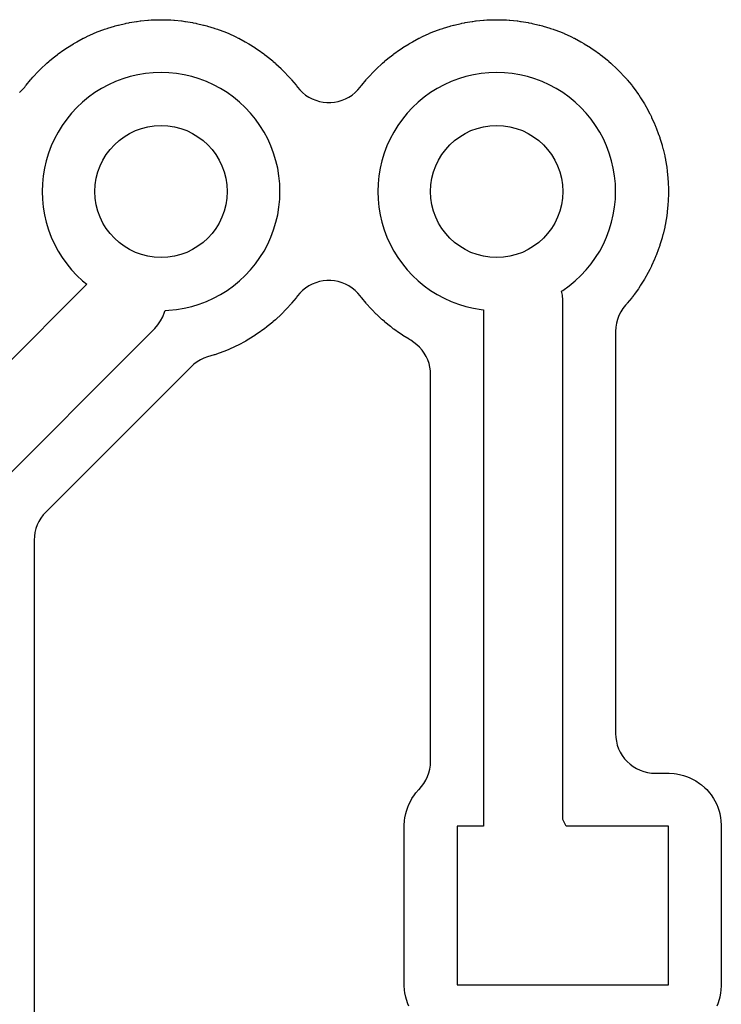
# Model space of a CAD drawing. Header units: millimetres. Extents: x 0 to 200, y 0 to 150.
# Tile 26 of 36: x 17.39 to 22.7, y 86.87 to 94.32. Entities that reach past the tile are written whole.
import ezdxf

# ---------------------------------------------------------------- set-up
doc = ezdxf.new("R2010")
doc.units = ezdxf.units.MM
for name, color, linetype in [('COPPER_KEEP_ref', 8, 'Continuous'), ('COPPER_REMOVE', 3, 'Continuous'), ('DRILL_1.0', 4, 'Continuous')]:
    doc.layers.add(name, color=color, linetype=linetype)

msp = doc.modelspace()

# ---------------------------------------------------------------- linework, layer by layer
at = {"layer": 'COPPER_KEEP_ref'}
for points in [[(17.3886, 93.771), (17.4093, 93.7911), (17.428, 93.8132), (17.4353, 93.8227), (17.4383, 93.8265), (17.4726, 93.8683), (17.4758, 93.872), (17.4898, 93.888), (17.4931, 93.8916), (17.53, 93.931), (17.5334, 93.9346), (17.5484, 93.9496), (17.552, 93.953), (17.5914, 93.9899), (17.595, 93.9932), (17.611, 94.0072), (17.6147, 94.0104), (17.6565, 94.0447), (17.6603, 94.0477), (17.6772, 94.0607), (17.6811, 94.0636), (17.725, 94.095), (17.729, 94.0978), (17.7467, 94.1096), (17.7508, 94.1123), (17.7967, 94.1408), (17.8009, 94.1433), (17.8193, 94.154), (17.8236, 94.1563), (17.8712, 94.1818), (17.8756, 94.184), (17.8947, 94.1934), (17.8991, 94.1955), (17.9483, 94.2178), (17.9528, 94.2198), (17.9724, 94.2279), (17.977, 94.2297), (18.0275, 94.2487), (18.0321, 94.2504), (18.0523, 94.2572), (18.0569, 94.2587), (18.1086, 94.2744), (18.1133, 94.2757), (18.1339, 94.2812), (18.1386, 94.2824), (18.1912, 94.2947), (18.196, 94.2957), (18.2169, 94.2999), (18.2217, 94.3008), (18.2749, 94.3096), (18.2798, 94.3103), (18.3009, 94.3131), (18.3058, 94.3136), (18.3595, 94.3189), (18.3644, 94.3193), (18.3856, 94.3207), (18.3905, 94.3209), (18.4445, 94.3227), (18.4494, 94.3228), (18.4706, 94.3228), (18.4755, 94.3227), (18.5295, 94.3209), (18.5344, 94.3207), (18.5556, 94.3193), (18.5605, 94.3189), (18.6142, 94.3136), (18.6191, 94.3131), (18.6402, 94.3103), (18.6451, 94.3096), (18.6983, 94.3008), (18.7031, 94.2999), (18.724, 94.2957), (18.7288, 94.2947), (18.7814, 94.2824), (18.7861, 94.2812), (18.8067, 94.2757), (18.8114, 94.2744), (18.8631, 94.2587), (18.8677, 94.2572), (18.8879, 94.2504), (18.8925, 94.2487), (18.943, 94.2297), (18.9476, 94.2279), (18.9672, 94.2198), (18.9717, 94.2178), (19.0209, 94.1955), (19.0253, 94.1934), (19.0444, 94.184), (19.0488, 94.1818), (19.0964, 94.1563), (19.1007, 94.154), (19.1191, 94.1433), (19.1233, 94.1408), (19.1692, 94.1123), (19.1733, 94.1096), (19.191, 94.0978), (19.195, 94.095), (19.2389, 94.0636), (19.2428, 94.0607), (19.2597, 94.0477), (19.2635, 94.0447), (19.3053, 94.0104), (19.309, 94.0072), (19.325, 93.9932), (19.3286, 93.9899), (19.368, 93.953), (19.3716, 93.9496), (19.3866, 93.9346), (19.39, 93.931), (19.4269, 93.8916), (19.4302, 93.888), (19.4442, 93.872), (19.4474, 93.8683), (19.4817, 93.8265), (19.4847, 93.8227), (19.492, 93.8132), (19.5107, 93.7911), (19.5314, 93.771), (19.554, 93.7529), (19.5782, 93.7371), (19.6038, 93.7237), (19.6306, 93.7128), (19.6584, 93.7045), (19.6867, 93.699), (19.7155, 93.6962), (19.7445, 93.6962), (19.7733, 93.699), (19.8016, 93.7045), (19.8294, 93.7128), (19.8562, 93.7237), (19.8818, 93.7371), (19.906, 93.7529), (19.9286, 93.771), (19.9493, 93.7911), (19.968, 93.8132), (19.9753, 93.8227), (19.9783, 93.8265), (20.0126, 93.8683), (20.0158, 93.872), (20.0298, 93.888), (20.0331, 93.8916), (20.07, 93.931), (20.0734, 93.9346), (20.0884, 93.9496), (20.092, 93.953), (20.1314, 93.9899), (20.135, 93.9932), (20.151, 94.0072), (20.1547, 94.0104), (20.1965, 94.0447), (20.2003, 94.0477), (20.2172, 94.0607), (20.2211, 94.0636), (20.265, 94.095), (20.269, 94.0978), (20.2867, 94.1096), (20.2908, 94.1123), (20.3367, 94.1408), (20.3409, 94.1433), (20.3593, 94.154), (20.3636, 94.1563), (20.4112, 94.1818), (20.4156, 94.184), (20.4347, 94.1934), (20.4391, 94.1955), (20.4883, 94.2178), (20.4928, 94.2198), (20.5124, 94.2279), (20.517, 94.2297), (20.5675, 94.2487), (20.5721, 94.2504), (20.5923, 94.2572), (20.5969, 94.2587), (20.6486, 94.2744), (20.6533, 94.2757), (20.6739, 94.2812), (20.6786, 94.2824), (20.7312, 94.2947), (20.736, 94.2957), (20.7569, 94.2999), (20.7617, 94.3008), (20.8149, 94.3096), (20.8198, 94.3103), (20.8409, 94.3131), (20.8458, 94.3136), (20.8995, 94.3189), (20.9044, 94.3193), (20.9256, 94.3207), (20.9305, 94.3209), (20.9845, 94.3227), (20.9894, 94.3228), (21.0106, 94.3228), (21.0155, 94.3227), (21.0695, 94.3209), (21.0744, 94.3207), (21.0956, 94.3193), (21.1005, 94.3189), (21.1542, 94.3136), (21.1591, 94.3131), (21.1802, 94.3103), (21.1851, 94.3096), (21.2383, 94.3008), (21.2431, 94.2999), (21.264, 94.2957), (21.2688, 94.2947), (21.3214, 94.2824), (21.3261, 94.2812), (21.3467, 94.2757), (21.3514, 94.2744), (21.4031, 94.2587), (21.4077, 94.2572), (21.4279, 94.2504), (21.4325, 94.2487), (21.483, 94.2297), (21.4876, 94.2279), (21.5072, 94.2198), (21.5117, 94.2178), (21.5609, 94.1955), (21.5653, 94.1934), (21.5844, 94.184), (21.5888, 94.1818), (21.6364, 94.1563), (21.6407, 94.154), (21.6591, 94.1433), (21.6633, 94.1408), (21.7092, 94.1123), (21.7133, 94.1096), (21.731, 94.0978), (21.735, 94.095), (21.7789, 94.0636), (21.7828, 94.0607), (21.7997, 94.0477), (21.8035, 94.0447), (21.8453, 94.0104), (21.849, 94.0072), (21.865, 93.9932), (21.8686, 93.9899), (21.908, 93.953), (21.9116, 93.9496), (21.9266, 93.9346), (21.93, 93.931), (21.9669, 93.8916), (21.9702, 93.888), (21.9842, 93.872), (21.9874, 93.8683), (22.0217, 93.8265), (22.0247, 93.8227), (22.0377, 93.8058), (22.0406, 93.8019), (22.072, 93.758), (22.0748, 93.754), (22.0866, 93.7363), (22.0893, 93.7322), (22.1178, 93.6863), (22.1203, 93.6821), (22.131, 93.6637), (22.1333, 93.6594), (22.1588, 93.6118), (22.161, 93.6074), (22.1704, 93.5883), (22.1725, 93.5839), (22.1948, 93.5347), (22.1968, 93.5302), (22.2049, 93.5106), (22.2067, 93.506), (22.2257, 93.4555), (22.2274, 93.4509), (22.2342, 93.4307), (22.2357, 93.4261), (22.2514, 93.3744), (22.2527, 93.3697), (22.2582, 93.3491), (22.2594, 93.3444), (22.2717, 93.2918), (22.2727, 93.287), (22.2769, 93.2661), (22.2778, 93.2613), (22.2866, 93.2081), (22.2873, 93.2032), (22.2901, 93.1821), (22.2906, 93.1772), (22.2959, 93.1235), (22.2963, 93.1186), (22.2977, 93.0974), (22.2979, 93.0925), (22.2997, 93.0385), (22.2998, 93.0336), (22.2998, 93.0124), (22.2997, 93.0075), (22.2979, 92.9535), (22.2977, 92.9486), (22.2963, 92.9274), (22.2959, 92.9225), (22.2906, 92.8688), (22.2901, 92.8639), (22.2873, 92.8428), (22.2866, 92.8379), (22.2778, 92.7847), (22.2769, 92.7799), (22.2727, 92.759), (22.2717, 92.7542), (22.2594, 92.7016), (22.2582, 92.6969), (22.2527, 92.6763), (22.2514, 92.6716), (22.2357, 92.6199), (22.2342, 92.6153), (22.2274, 92.5951), (22.2257, 92.5905), (22.2067, 92.54), (22.2049, 92.5354), (22.1968, 92.5158), (22.1948, 92.5113), (22.1725, 92.4621), (22.1704, 92.4577), (22.161, 92.4386), (22.1588, 92.4342), (22.1333, 92.3866), (22.131, 92.3823), (22.1203, 92.3639), (22.1178, 92.3597), (22.0893, 92.3138), (22.0866, 92.3097), (22.0748, 92.292), (22.072, 92.288), (22.0406, 92.2441), (22.0377, 92.2402), (22.0247, 92.2233), (22.0217, 92.2195), (21.9874, 92.1777), (21.9842, 92.174), (21.9744, 92.1628), (21.9553, 92.1386), (21.9388, 92.1126), (21.925, 92.085), (21.9142, 92.0561), (21.9063, 92.0263), (21.9016, 91.9958), (21.9, 91.965), (21.9, 88.923), (21.9014, 88.8936), (21.9058, 88.8645), (21.9129, 88.8359), (21.9228, 88.8082), (21.9354, 88.7816), (21.9506, 88.7563), (21.9681, 88.7327), (21.9879, 88.7109), (22.0097, 88.6911), (22.0333, 88.6736), (22.0586, 88.6584), (22.0852, 88.6458), (22.1129, 88.6359), (22.1415, 88.6288), (22.1706, 88.6244), (22.2, 88.623), (22.2951, 88.623), (22.3049, 88.6227), (22.3424, 88.6202), (22.3618, 88.6177), (22.3939, 88.6113), (22.4128, 88.6062), (22.4438, 88.5957), (22.4619, 88.5882), (22.4912, 88.5738), (22.5082, 88.564), (22.5353, 88.5458), (22.5509, 88.5339), (22.5755, 88.5123), (22.5893, 88.4985), (22.5893, 88.4985), (22.6109, 88.4739), (22.6228, 88.4583), (22.641, 88.4312), (22.6508, 88.4142), (22.6652, 88.3849), (22.6727, 88.3668), (22.6832, 88.3358), (22.6883, 88.3169), (22.6947, 88.2848), (22.6972, 88.2654), (22.6997, 88.2279), (22.7, 88.2181), (22.7, 87.0279), (22.6997, 87.0181), (22.6972, 86.9806), (22.6947, 86.9612), (22.6883, 86.9291), (22.6832, 86.9102), (22.6727, 86.8792), (22.6652, 86.8611)], [(17.1, 90.6757), (18.4121, 91.9879), (18.436, 92.0148), (18.4564, 92.0443), (18.4732, 92.0761), (18.4861, 92.1096), (18.4906, 92.124), (18.5189, 92.1249), (18.5775, 92.1307), (18.6356, 92.1403), (18.6929, 92.1537), (18.7493, 92.1708), (18.8044, 92.1915), (18.8581, 92.2158), (18.91, 92.2436), (18.96, 92.2747), (19.0079, 92.309), (19.0534, 92.3463), (19.0964, 92.3866), (19.1367, 92.4296), (19.174, 92.4751), (19.2083, 92.523), (19.2394, 92.573), (19.2672, 92.6249), (19.2915, 92.6786), (19.3122, 92.7337), (19.3293, 92.7901), (19.3427, 92.8474), (19.3523, 92.9055), (19.3581, 92.9641), (19.36, 93.023), (19.3581, 93.0819), (19.3523, 93.1405), (19.3427, 93.1986), (19.3293, 93.2559), (19.3122, 93.3123), (19.2915, 93.3674), (19.2672, 93.4211), (19.2394, 93.473), (19.2083, 93.523), (19.174, 93.5709), (19.1367, 93.6164), (19.0964, 93.6594), (19.0534, 93.6997), (19.0079, 93.737), (18.96, 93.7713), (18.91, 93.8024), (18.8581, 93.8302), (18.8044, 93.8545), (18.7493, 93.8752), (18.6929, 93.8923), (18.6356, 93.9057), (18.5775, 93.9153), (18.5189, 93.9211), (18.46, 93.923), (18.4011, 93.9211), (18.3425, 93.9153), (18.2844, 93.9057), (18.2271, 93.8923), (18.1707, 93.8752), (18.1156, 93.8545), (18.0619, 93.8302), (18.01, 93.8024), (17.96, 93.7713), (17.9121, 93.737), (17.8666, 93.6997), (17.8236, 93.6594), (17.7833, 93.6164), (17.746, 93.5709), (17.7117, 93.523), (17.6806, 93.473), (17.6528, 93.4211), (17.6285, 93.3674), (17.6078, 93.3123), (17.5907, 93.2559), (17.5773, 93.1986), (17.5677, 93.1405), (17.5619, 93.0819), (17.56, 93.023), (17.5619, 92.9641), (17.5677, 92.9055), (17.5773, 92.8474), (17.5907, 92.7901), (17.6078, 92.7337), (17.6285, 92.6786), (17.6528, 92.6249), (17.6806, 92.573), (17.7117, 92.523), (17.746, 92.4751), (17.7833, 92.4296), (17.8236, 92.3866), (17.8666, 92.3463), (17.8971, 92.3213), (16.5879, 91.0121)], [(20.3348, 86.8611), (20.3273, 86.8792), (20.3168, 86.9102), (20.3117, 86.9291), (20.3053, 86.9612), (20.3028, 86.9806), (20.3003, 87.0181), (20.3, 87.0279), (20.3, 88.2181), (20.3003, 88.2279), (20.3028, 88.2654), (20.3053, 88.2848), (20.3117, 88.3169), (20.3168, 88.3358), (20.3273, 88.3668), (20.3348, 88.3849), (20.3492, 88.4142), (20.359, 88.4312), (20.3772, 88.4583), (20.3891, 88.4739), (20.4107, 88.4985), (20.4121, 88.4999), (20.4319, 88.5217), (20.4494, 88.5454), (20.4646, 88.5706), (20.4772, 88.5972), (20.4871, 88.625), (20.4942, 88.6535), (20.4986, 88.6826), (20.5, 88.712), (20.5, 91.6376), (20.4986, 91.6661), (20.4946, 91.6944), (20.4878, 91.7221), (20.4785, 91.7491), (20.4667, 91.7751), (20.4524, 91.7998), (20.4358, 91.8231), (20.4171, 91.8446), (20.3965, 91.8643), (20.374, 91.882), (20.35, 91.8974), (20.3409, 91.9027), (20.3367, 91.9052), (20.2908, 91.9337), (20.2867, 91.9364), (20.269, 91.9482), (20.265, 91.951), (20.2211, 91.9824), (20.2172, 91.9853), (20.2003, 91.9983), (20.1965, 92.0013), (20.1547, 92.0356), (20.151, 92.0388), (20.135, 92.0528), (20.1314, 92.0561), (20.092, 92.093), (20.0884, 92.0964), (20.0734, 92.1114), (20.07, 92.115), (20.0331, 92.1544), (20.0298, 92.158), (20.0158, 92.174), (20.0126, 92.1777), (19.9783, 92.2195), (19.9753, 92.2233), (19.968, 92.2328), (19.9493, 92.2549), (19.9286, 92.275), (19.906, 92.2931), (19.8818, 92.3089), (19.8562, 92.3223), (19.8294, 92.3332), (19.8016, 92.3415), (19.7733, 92.347), (19.7445, 92.3498), (19.7155, 92.3498), (19.6867, 92.347), (19.6584, 92.3415), (19.6306, 92.3332), (19.6038, 92.3223), (19.5782, 92.3089), (19.554, 92.2931), (19.5314, 92.275), (19.5107, 92.2549), (19.492, 92.2328), (19.4847, 92.2233), (19.4817, 92.2195), (19.4474, 92.1777), (19.4442, 92.174), (19.4302, 92.158), (19.4269, 92.1544), (19.39, 92.115), (19.3866, 92.1114), (19.3716, 92.0964), (19.368, 92.093), (19.3286, 92.0561), (19.325, 92.0528), (19.309, 92.0388), (19.3053, 92.0356), (19.2635, 92.0013), (19.2597, 91.9983), (19.2428, 91.9853), (19.2389, 91.9824), (19.195, 91.951), (19.191, 91.9482), (19.1733, 91.9364), (19.1692, 91.9337), (19.1233, 91.9052), (19.1191, 91.9027), (19.1007, 91.892), (19.0964, 91.8897), (19.0488, 91.8642), (19.0444, 91.862), (19.0253, 91.8526), (19.0209, 91.8505), (18.9717, 91.8282), (18.9672, 91.8262), (18.9476, 91.8181), (18.943, 91.8163), (18.8925, 91.7973), (18.8879, 91.7956), (18.8677, 91.7888), (18.8631, 91.7873), (18.8118, 91.7717), (18.784, 91.7618), (18.7574, 91.7492), (18.7322, 91.7341), (18.7085, 91.7165), (18.6867, 91.6968), (17.5879, 90.5979), (17.5681, 90.5761), (17.5506, 90.5525), (17.5354, 90.5272), (17.5228, 90.5006), (17.5129, 90.4729), (17.5058, 90.4443), (17.5014, 90.4152), (17.5, 90.3858), (17.5, 84.0025)]]:
    msp.add_lwpolyline(points, dxfattribs=at)
msp.add_lwpolyline([(21.5, 88.2733), (21.5, 92.2), (21.4974, 92.2392), (21.4914, 92.2693), (21.5, 92.2747), (21.5479, 92.309), (21.5934, 92.3463), (21.6364, 92.3866), (21.6767, 92.4296), (21.714, 92.4751), (21.7483, 92.523), (21.7794, 92.573), (21.8072, 92.6249), (21.8315, 92.6786), (21.8522, 92.7337), (21.8693, 92.7901), (21.8827, 92.8474), (21.8923, 92.9055), (21.8981, 92.9641), (21.9, 93.023), (21.8981, 93.0819), (21.8923, 93.1405), (21.8827, 93.1986), (21.8693, 93.2559), (21.8522, 93.3123), (21.8315, 93.3674), (21.8072, 93.4211), (21.7794, 93.473), (21.7483, 93.523), (21.714, 93.5709), (21.6767, 93.6164), (21.6364, 93.6594), (21.5934, 93.6997), (21.5479, 93.737), (21.5, 93.7713), (21.45, 93.8024), (21.3981, 93.8302), (21.3444, 93.8545), (21.2893, 93.8752), (21.2329, 93.8923), (21.1756, 93.9057), (21.1175, 93.9153), (21.0589, 93.9211), (21, 93.923), (20.9411, 93.9211), (20.8825, 93.9153), (20.8244, 93.9057), (20.7671, 93.8923), (20.7107, 93.8752), (20.6556, 93.8545), (20.6019, 93.8302), (20.55, 93.8024), (20.5, 93.7713), (20.4521, 93.737), (20.4066, 93.6997), (20.3636, 93.6594), (20.3233, 93.6164), (20.286, 93.5709), (20.2517, 93.523), (20.2206, 93.473), (20.1928, 93.4211), (20.1685, 93.3674), (20.1478, 93.3123), (20.1307, 93.2559), (20.1173, 93.1986), (20.1077, 93.1405), (20.1019, 93.0819), (20.1, 93.023), (20.1019, 92.9641), (20.1077, 92.9055), (20.1173, 92.8474), (20.1307, 92.7901), (20.1478, 92.7337), (20.1685, 92.6786), (20.1928, 92.6249), (20.2206, 92.573), (20.2517, 92.523), (20.286, 92.4751), (20.3233, 92.4296), (20.3636, 92.3866), (20.4066, 92.3463), (20.4521, 92.309), (20.5, 92.2747), (20.55, 92.2436), (20.6019, 92.2158), (20.6556, 92.1915), (20.7107, 92.1708), (20.7671, 92.1537), (20.8244, 92.1403), (20.8825, 92.1307), (20.9, 92.129), (20.9, 88.223), (20.7, 88.223), (20.7, 87.023), (22.3, 87.023), (22.3, 88.223), (21.5262, 88.223), (21.5, 88.2733)], close=True, dxfattribs=at)
at = {"layer": 'COPPER_REMOVE'}
for points in [[(17.3886, 93.771), (17.4093, 93.7911), (17.428, 93.8132), (17.4353, 93.8227), (17.4383, 93.8265), (17.4726, 93.8683), (17.4758, 93.872), (17.4898, 93.888), (17.4931, 93.8916), (17.53, 93.931), (17.5334, 93.9346), (17.5484, 93.9496), (17.552, 93.953), (17.5914, 93.9899), (17.595, 93.9932), (17.611, 94.0072), (17.6147, 94.0104), (17.6565, 94.0447), (17.6603, 94.0477), (17.6772, 94.0607), (17.6811, 94.0636), (17.725, 94.095), (17.729, 94.0978), (17.7467, 94.1096), (17.7508, 94.1123), (17.7967, 94.1408), (17.8009, 94.1433), (17.8193, 94.154), (17.8236, 94.1563), (17.8712, 94.1818), (17.8756, 94.184), (17.8947, 94.1934), (17.8991, 94.1955), (17.9483, 94.2178), (17.9528, 94.2198), (17.9724, 94.2279), (17.977, 94.2297), (18.0275, 94.2487), (18.0321, 94.2504), (18.0523, 94.2572), (18.0569, 94.2587), (18.1086, 94.2744), (18.1133, 94.2757), (18.1339, 94.2812), (18.1386, 94.2824), (18.1912, 94.2947), (18.196, 94.2957), (18.2169, 94.2999), (18.2217, 94.3008), (18.2749, 94.3096), (18.2798, 94.3103), (18.3009, 94.3131), (18.3058, 94.3136), (18.3595, 94.3189), (18.3644, 94.3193), (18.3856, 94.3207), (18.3905, 94.3209), (18.4445, 94.3227), (18.4494, 94.3228), (18.4706, 94.3228), (18.4755, 94.3227), (18.5295, 94.3209), (18.5344, 94.3207), (18.5556, 94.3193), (18.5605, 94.3189), (18.6142, 94.3136), (18.6191, 94.3131), (18.6402, 94.3103), (18.6451, 94.3096), (18.6983, 94.3008), (18.7031, 94.2999), (18.724, 94.2957), (18.7288, 94.2947), (18.7814, 94.2824), (18.7861, 94.2812), (18.8067, 94.2757), (18.8114, 94.2744), (18.8631, 94.2587), (18.8677, 94.2572), (18.8879, 94.2504), (18.8925, 94.2487), (18.943, 94.2297), (18.9476, 94.2279), (18.9672, 94.2198), (18.9717, 94.2178), (19.0209, 94.1955), (19.0253, 94.1934), (19.0444, 94.184), (19.0488, 94.1818), (19.0964, 94.1563), (19.1007, 94.154), (19.1191, 94.1433), (19.1233, 94.1408), (19.1692, 94.1123), (19.1733, 94.1096), (19.191, 94.0978), (19.195, 94.095), (19.2389, 94.0636), (19.2428, 94.0607), (19.2597, 94.0477), (19.2635, 94.0447), (19.3053, 94.0104), (19.309, 94.0072), (19.325, 93.9932), (19.3286, 93.9899), (19.368, 93.953), (19.3716, 93.9496), (19.3866, 93.9346), (19.39, 93.931), (19.4269, 93.8916), (19.4302, 93.888), (19.4442, 93.872), (19.4474, 93.8683), (19.4817, 93.8265), (19.4847, 93.8227), (19.492, 93.8132), (19.5107, 93.7911), (19.5314, 93.771), (19.554, 93.7529), (19.5782, 93.7371), (19.6038, 93.7237), (19.6306, 93.7128), (19.6584, 93.7045), (19.6867, 93.699), (19.7155, 93.6962), (19.7445, 93.6962), (19.7733, 93.699), (19.8016, 93.7045), (19.8294, 93.7128), (19.8562, 93.7237), (19.8818, 93.7371), (19.906, 93.7529), (19.9286, 93.771), (19.9493, 93.7911), (19.968, 93.8132), (19.9753, 93.8227), (19.9783, 93.8265), (20.0126, 93.8683), (20.0158, 93.872), (20.0298, 93.888), (20.0331, 93.8916), (20.07, 93.931), (20.0734, 93.9346), (20.0884, 93.9496), (20.092, 93.953), (20.1314, 93.9899), (20.135, 93.9932), (20.151, 94.0072), (20.1547, 94.0104), (20.1965, 94.0447), (20.2003, 94.0477), (20.2172, 94.0607), (20.2211, 94.0636), (20.265, 94.095), (20.269, 94.0978), (20.2867, 94.1096), (20.2908, 94.1123), (20.3367, 94.1408), (20.3409, 94.1433), (20.3593, 94.154), (20.3636, 94.1563), (20.4112, 94.1818), (20.4156, 94.184), (20.4347, 94.1934), (20.4391, 94.1955), (20.4883, 94.2178), (20.4928, 94.2198), (20.5124, 94.2279), (20.517, 94.2297), (20.5675, 94.2487), (20.5721, 94.2504), (20.5923, 94.2572), (20.5969, 94.2587), (20.6486, 94.2744), (20.6533, 94.2757), (20.6739, 94.2812), (20.6786, 94.2824), (20.7312, 94.2947), (20.736, 94.2957), (20.7569, 94.2999), (20.7617, 94.3008), (20.8149, 94.3096), (20.8198, 94.3103), (20.8409, 94.3131), (20.8458, 94.3136), (20.8995, 94.3189), (20.9044, 94.3193), (20.9256, 94.3207), (20.9305, 94.3209), (20.9845, 94.3227), (20.9894, 94.3228), (21.0106, 94.3228), (21.0155, 94.3227), (21.0695, 94.3209), (21.0744, 94.3207), (21.0956, 94.3193), (21.1005, 94.3189), (21.1542, 94.3136), (21.1591, 94.3131), (21.1802, 94.3103), (21.1851, 94.3096), (21.2383, 94.3008), (21.2431, 94.2999), (21.264, 94.2957), (21.2688, 94.2947), (21.3214, 94.2824), (21.3261, 94.2812), (21.3467, 94.2757), (21.3514, 94.2744), (21.4031, 94.2587), (21.4077, 94.2572), (21.4279, 94.2504), (21.4325, 94.2487), (21.483, 94.2297), (21.4876, 94.2279), (21.5072, 94.2198), (21.5117, 94.2178), (21.5609, 94.1955), (21.5653, 94.1934), (21.5844, 94.184), (21.5888, 94.1818), (21.6364, 94.1563), (21.6407, 94.154), (21.6591, 94.1433), (21.6633, 94.1408), (21.7092, 94.1123), (21.7133, 94.1096), (21.731, 94.0978), (21.735, 94.095), (21.7789, 94.0636), (21.7828, 94.0607), (21.7997, 94.0477), (21.8035, 94.0447), (21.8453, 94.0104), (21.849, 94.0072), (21.865, 93.9932), (21.8686, 93.9899), (21.908, 93.953), (21.9116, 93.9496), (21.9266, 93.9346), (21.93, 93.931), (21.9669, 93.8916), (21.9702, 93.888), (21.9842, 93.872), (21.9874, 93.8683), (22.0217, 93.8265), (22.0247, 93.8227), (22.0377, 93.8058), (22.0406, 93.8019), (22.072, 93.758), (22.0748, 93.754), (22.0866, 93.7363), (22.0893, 93.7322), (22.1178, 93.6863), (22.1203, 93.6821), (22.131, 93.6637), (22.1333, 93.6594), (22.1588, 93.6118), (22.161, 93.6074), (22.1704, 93.5883), (22.1725, 93.5839), (22.1948, 93.5347), (22.1968, 93.5302), (22.2049, 93.5106), (22.2067, 93.506), (22.2257, 93.4555), (22.2274, 93.4509), (22.2342, 93.4307), (22.2357, 93.4261), (22.2514, 93.3744), (22.2527, 93.3697), (22.2582, 93.3491), (22.2594, 93.3444), (22.2717, 93.2918), (22.2727, 93.287), (22.2769, 93.2661), (22.2778, 93.2613), (22.2866, 93.2081), (22.2873, 93.2032), (22.2901, 93.1821), (22.2906, 93.1772), (22.2959, 93.1235), (22.2963, 93.1186), (22.2977, 93.0974), (22.2979, 93.0925), (22.2997, 93.0385), (22.2998, 93.0336), (22.2998, 93.0124), (22.2997, 93.0075), (22.2979, 92.9535), (22.2977, 92.9486), (22.2963, 92.9274), (22.2959, 92.9225), (22.2906, 92.8688), (22.2901, 92.8639), (22.2873, 92.8428), (22.2866, 92.8379), (22.2778, 92.7847), (22.2769, 92.7799), (22.2727, 92.759), (22.2717, 92.7542), (22.2594, 92.7016), (22.2582, 92.6969), (22.2527, 92.6763), (22.2514, 92.6716), (22.2357, 92.6199), (22.2342, 92.6153), (22.2274, 92.5951), (22.2257, 92.5905), (22.2067, 92.54), (22.2049, 92.5354), (22.1968, 92.5158), (22.1948, 92.5113), (22.1725, 92.4621), (22.1704, 92.4577), (22.161, 92.4386), (22.1588, 92.4342), (22.1333, 92.3866), (22.131, 92.3823), (22.1203, 92.3639), (22.1178, 92.3597), (22.0893, 92.3138), (22.0866, 92.3097), (22.0748, 92.292), (22.072, 92.288), (22.0406, 92.2441), (22.0377, 92.2402), (22.0247, 92.2233), (22.0217, 92.2195), (21.9874, 92.1777), (21.9842, 92.174), (21.9744, 92.1628), (21.9553, 92.1386), (21.9388, 92.1126), (21.925, 92.085), (21.9142, 92.0561), (21.9063, 92.0263), (21.9016, 91.9958), (21.9, 91.965), (21.9, 88.923), (21.9014, 88.8936), (21.9058, 88.8645), (21.9129, 88.8359), (21.9228, 88.8082), (21.9354, 88.7816), (21.9506, 88.7563), (21.9681, 88.7327), (21.9879, 88.7109), (22.0097, 88.6911), (22.0333, 88.6736), (22.0586, 88.6584), (22.0852, 88.6458), (22.1129, 88.6359), (22.1415, 88.6288), (22.1706, 88.6244), (22.2, 88.623), (22.2951, 88.623), (22.3049, 88.6227), (22.3424, 88.6202), (22.3618, 88.6177), (22.3939, 88.6113), (22.4128, 88.6062), (22.4438, 88.5957), (22.4619, 88.5882), (22.4912, 88.5738), (22.5082, 88.564), (22.5353, 88.5458), (22.5509, 88.5339), (22.5755, 88.5123), (22.5893, 88.4985), (22.5893, 88.4985), (22.6109, 88.4739), (22.6228, 88.4583), (22.641, 88.4312), (22.6508, 88.4142), (22.6652, 88.3849), (22.6727, 88.3668), (22.6832, 88.3358), (22.6883, 88.3169), (22.6947, 88.2848), (22.6972, 88.2654), (22.6997, 88.2279), (22.7, 88.2181), (22.7, 87.0279), (22.6997, 87.0181), (22.6972, 86.9806), (22.6947, 86.9612), (22.6883, 86.9291), (22.6832, 86.9102), (22.6727, 86.8792), (22.6652, 86.8611)], [(17.1, 90.6757), (18.4121, 91.9879), (18.436, 92.0148), (18.4564, 92.0443), (18.4732, 92.0761), (18.4861, 92.1096), (18.4906, 92.124), (18.5189, 92.1249), (18.5775, 92.1307), (18.6356, 92.1403), (18.6929, 92.1537), (18.7493, 92.1708), (18.8044, 92.1915), (18.8581, 92.2158), (18.91, 92.2436), (18.96, 92.2747), (19.0079, 92.309), (19.0534, 92.3463), (19.0964, 92.3866), (19.1367, 92.4296), (19.174, 92.4751), (19.2083, 92.523), (19.2394, 92.573), (19.2672, 92.6249), (19.2915, 92.6786), (19.3122, 92.7337), (19.3293, 92.7901), (19.3427, 92.8474), (19.3523, 92.9055), (19.3581, 92.9641), (19.36, 93.023), (19.3581, 93.0819), (19.3523, 93.1405), (19.3427, 93.1986), (19.3293, 93.2559), (19.3122, 93.3123), (19.2915, 93.3674), (19.2672, 93.4211), (19.2394, 93.473), (19.2083, 93.523), (19.174, 93.5709), (19.1367, 93.6164), (19.0964, 93.6594), (19.0534, 93.6997), (19.0079, 93.737), (18.96, 93.7713), (18.91, 93.8024), (18.8581, 93.8302), (18.8044, 93.8545), (18.7493, 93.8752), (18.6929, 93.8923), (18.6356, 93.9057), (18.5775, 93.9153), (18.5189, 93.9211), (18.46, 93.923), (18.4011, 93.9211), (18.3425, 93.9153), (18.2844, 93.9057), (18.2271, 93.8923), (18.1707, 93.8752), (18.1156, 93.8545), (18.0619, 93.8302), (18.01, 93.8024), (17.96, 93.7713), (17.9121, 93.737), (17.8666, 93.6997), (17.8236, 93.6594), (17.7833, 93.6164), (17.746, 93.5709), (17.7117, 93.523), (17.6806, 93.473), (17.6528, 93.4211), (17.6285, 93.3674), (17.6078, 93.3123), (17.5907, 93.2559), (17.5773, 93.1986), (17.5677, 93.1405), (17.5619, 93.0819), (17.56, 93.023), (17.5619, 92.9641), (17.5677, 92.9055), (17.5773, 92.8474), (17.5907, 92.7901), (17.6078, 92.7337), (17.6285, 92.6786), (17.6528, 92.6249), (17.6806, 92.573), (17.7117, 92.523), (17.746, 92.4751), (17.7833, 92.4296), (17.8236, 92.3866), (17.8666, 92.3463), (17.8971, 92.3213), (16.5879, 91.0121)], [(20.3348, 86.8611), (20.3273, 86.8792), (20.3168, 86.9102), (20.3117, 86.9291), (20.3053, 86.9612), (20.3028, 86.9806), (20.3003, 87.0181), (20.3, 87.0279), (20.3, 88.2181), (20.3003, 88.2279), (20.3028, 88.2654), (20.3053, 88.2848), (20.3117, 88.3169), (20.3168, 88.3358), (20.3273, 88.3668), (20.3348, 88.3849), (20.3492, 88.4142), (20.359, 88.4312), (20.3772, 88.4583), (20.3891, 88.4739), (20.4107, 88.4985), (20.4121, 88.4999), (20.4319, 88.5217), (20.4494, 88.5454), (20.4646, 88.5706), (20.4772, 88.5972), (20.4871, 88.625), (20.4942, 88.6535), (20.4986, 88.6826), (20.5, 88.712), (20.5, 91.6376), (20.4986, 91.6661), (20.4946, 91.6944), (20.4878, 91.7221), (20.4785, 91.7491), (20.4667, 91.7751), (20.4524, 91.7998), (20.4358, 91.8231), (20.4171, 91.8446), (20.3965, 91.8643), (20.374, 91.882), (20.35, 91.8974), (20.3409, 91.9027), (20.3367, 91.9052), (20.2908, 91.9337), (20.2867, 91.9364), (20.269, 91.9482), (20.265, 91.951), (20.2211, 91.9824), (20.2172, 91.9853), (20.2003, 91.9983), (20.1965, 92.0013), (20.1547, 92.0356), (20.151, 92.0388), (20.135, 92.0528), (20.1314, 92.0561), (20.092, 92.093), (20.0884, 92.0964), (20.0734, 92.1114), (20.07, 92.115), (20.0331, 92.1544), (20.0298, 92.158), (20.0158, 92.174), (20.0126, 92.1777), (19.9783, 92.2195), (19.9753, 92.2233), (19.968, 92.2328), (19.9493, 92.2549), (19.9286, 92.275), (19.906, 92.2931), (19.8818, 92.3089), (19.8562, 92.3223), (19.8294, 92.3332), (19.8016, 92.3415), (19.7733, 92.347), (19.7445, 92.3498), (19.7155, 92.3498), (19.6867, 92.347), (19.6584, 92.3415), (19.6306, 92.3332), (19.6038, 92.3223), (19.5782, 92.3089), (19.554, 92.2931), (19.5314, 92.275), (19.5107, 92.2549), (19.492, 92.2328), (19.4847, 92.2233), (19.4817, 92.2195), (19.4474, 92.1777), (19.4442, 92.174), (19.4302, 92.158), (19.4269, 92.1544), (19.39, 92.115), (19.3866, 92.1114), (19.3716, 92.0964), (19.368, 92.093), (19.3286, 92.0561), (19.325, 92.0528), (19.309, 92.0388), (19.3053, 92.0356), (19.2635, 92.0013), (19.2597, 91.9983), (19.2428, 91.9853), (19.2389, 91.9824), (19.195, 91.951), (19.191, 91.9482), (19.1733, 91.9364), (19.1692, 91.9337), (19.1233, 91.9052), (19.1191, 91.9027), (19.1007, 91.892), (19.0964, 91.8897), (19.0488, 91.8642), (19.0444, 91.862), (19.0253, 91.8526), (19.0209, 91.8505), (18.9717, 91.8282), (18.9672, 91.8262), (18.9476, 91.8181), (18.943, 91.8163), (18.8925, 91.7973), (18.8879, 91.7956), (18.8677, 91.7888), (18.8631, 91.7873), (18.8118, 91.7717), (18.784, 91.7618), (18.7574, 91.7492), (18.7322, 91.7341), (18.7085, 91.7165), (18.6867, 91.6968), (17.5879, 90.5979), (17.5681, 90.5761), (17.5506, 90.5525), (17.5354, 90.5272), (17.5228, 90.5006), (17.5129, 90.4729), (17.5058, 90.4443), (17.5014, 90.4152), (17.5, 90.3858), (17.5, 84.0025)]]:
    msp.add_lwpolyline(points, dxfattribs=at)
msp.add_lwpolyline([(21.5, 88.2733), (21.5, 92.2), (21.4974, 92.2392), (21.4914, 92.2693), (21.5, 92.2747), (21.5479, 92.309), (21.5934, 92.3463), (21.6364, 92.3866), (21.6767, 92.4296), (21.714, 92.4751), (21.7483, 92.523), (21.7794, 92.573), (21.8072, 92.6249), (21.8315, 92.6786), (21.8522, 92.7337), (21.8693, 92.7901), (21.8827, 92.8474), (21.8923, 92.9055), (21.8981, 92.9641), (21.9, 93.023), (21.8981, 93.0819), (21.8923, 93.1405), (21.8827, 93.1986), (21.8693, 93.2559), (21.8522, 93.3123), (21.8315, 93.3674), (21.8072, 93.4211), (21.7794, 93.473), (21.7483, 93.523), (21.714, 93.5709), (21.6767, 93.6164), (21.6364, 93.6594), (21.5934, 93.6997), (21.5479, 93.737), (21.5, 93.7713), (21.45, 93.8024), (21.3981, 93.8302), (21.3444, 93.8545), (21.2893, 93.8752), (21.2329, 93.8923), (21.1756, 93.9057), (21.1175, 93.9153), (21.0589, 93.9211), (21, 93.923), (20.9411, 93.9211), (20.8825, 93.9153), (20.8244, 93.9057), (20.7671, 93.8923), (20.7107, 93.8752), (20.6556, 93.8545), (20.6019, 93.8302), (20.55, 93.8024), (20.5, 93.7713), (20.4521, 93.737), (20.4066, 93.6997), (20.3636, 93.6594), (20.3233, 93.6164), (20.286, 93.5709), (20.2517, 93.523), (20.2206, 93.473), (20.1928, 93.4211), (20.1685, 93.3674), (20.1478, 93.3123), (20.1307, 93.2559), (20.1173, 93.1986), (20.1077, 93.1405), (20.1019, 93.0819), (20.1, 93.023), (20.1019, 92.9641), (20.1077, 92.9055), (20.1173, 92.8474), (20.1307, 92.7901), (20.1478, 92.7337), (20.1685, 92.6786), (20.1928, 92.6249), (20.2206, 92.573), (20.2517, 92.523), (20.286, 92.4751), (20.3233, 92.4296), (20.3636, 92.3866), (20.4066, 92.3463), (20.4521, 92.309), (20.5, 92.2747), (20.55, 92.2436), (20.6019, 92.2158), (20.6556, 92.1915), (20.7107, 92.1708), (20.7671, 92.1537), (20.8244, 92.1403), (20.8825, 92.1307), (20.9, 92.129), (20.9, 88.223), (20.7, 88.223), (20.7, 87.023), (22.3, 87.023), (22.3, 88.223), (21.5262, 88.223), (21.5, 88.2733)], close=True, dxfattribs=at)
at = {"layer": 'DRILL_1.0'}
for centre in [(18.46, 93.023), (21, 93.023)]:
    msp.add_circle(centre, 0.5, dxfattribs=at)

doc.saveas('drawing.dxf')
